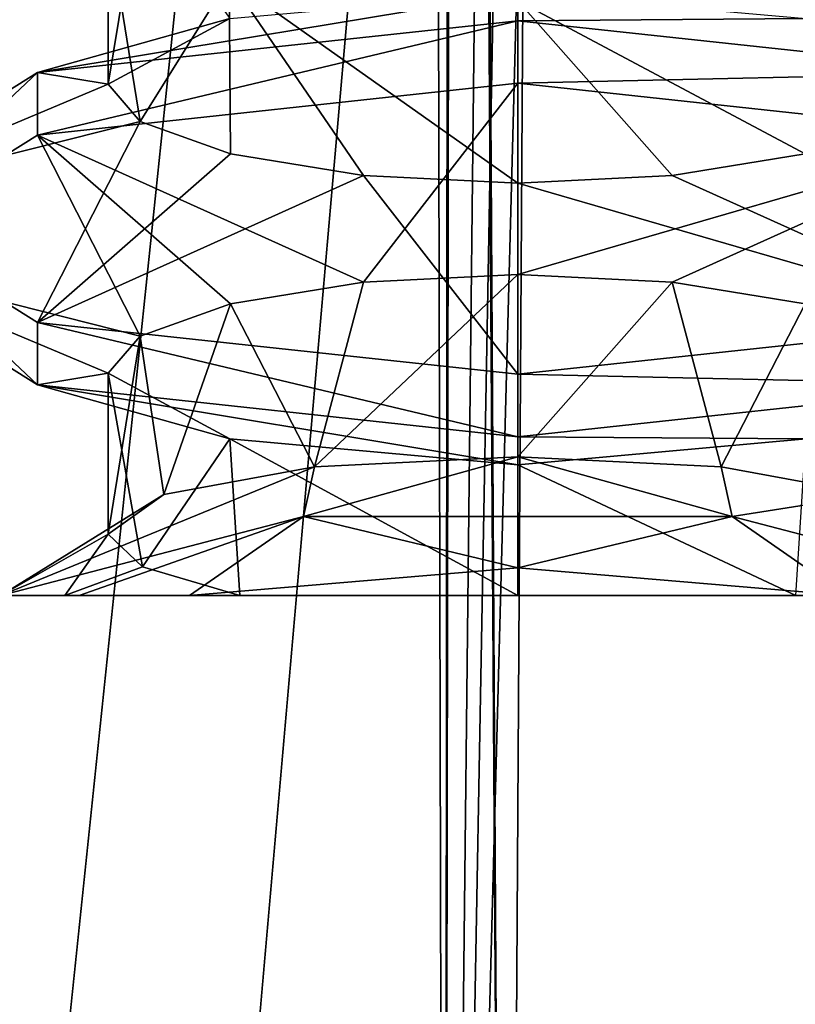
# Model space of a CAD drawing. Header units: millimetres. Extents: x -18.9 to 18.9, y -8.8 to 39.
# Tile 93 of 256: x 6.2 to 8, y 0.5 to 2.7. Entities that reach past the tile are written whole.
import ezdxf

# ---------------------------------------------------------------- set-up
doc = ezdxf.new("R2010")
doc.units = ezdxf.units.MM
doc.header["$LTSCALE"] = 41.718519
for name, color, linetype in [('1', 7, 'CONTINUOUS'), ('15', 7, 'CONTINUOUS'), ('1544', 7, 'CONTINUOUS'), ('1545', 7, 'CONTINUOUS'), ('1618', 7, 'CONTINUOUS'), ('1619', 7, 'CONTINUOUS'), ('1620', 7, 'CONTINUOUS'), ('1621', 7, 'CONTINUOUS'), ('1622', 7, 'CONTINUOUS'), ('1623', 7, 'CONTINUOUS'), ('1624', 7, 'CONTINUOUS'), ('1625', 7, 'CONTINUOUS'), ('1626', 7, 'CONTINUOUS'), ('1627', 7, 'CONTINUOUS'), ('7', 7, 'CONTINUOUS')]:
    doc.layers.add(name, color=color, linetype=linetype)

msp = doc.modelspace()

# ---------------------------------------------------------------- linework, layer by layer
at = {"layer": '1', "color": 7, "linetype": 'Continuous'}
for points in [[(3.5677, -3.5, -17.0303), (4.2931, 26.4, -16.8621), (6.4071, -3.5, -16.1774), (3.5677, -3.5, -17.0303)], [(4.2931, 26.4, -16.8621), (9.0291, 26.4, -14.874), (6.4071, -3.5, -16.1774), (4.2931, 26.4, -16.8621)], [(6.4071, -3.5, -16.1774), (9.0291, 26.4, -14.874), (9.0598, -3.5, -14.8553), (6.4071, -3.5, -16.1774)]]:
    msp.add_3dface(points, dxfattribs=at)
at = {"layer": '15', "color": 7, "linetype": 'Continuous'}
for points in [[(5.9019, -3.5, 16.3685), (9.021, 26.4, 14.8789), (3.603, 26.4, 17.0228), (5.9019, -3.5, 16.3685)], [(5.9019, -3.5, 16.3685), (10.7441, -3.5, 13.6867), (9.021, 26.4, 14.8789), (5.9019, -3.5, 16.3685)]]:
    msp.add_3dface(points, dxfattribs=at)
at = {"layer": '1544', "color": 7, "linetype": 'Continuous'}
for points in [[(6.4, 2.9576, -12.2082), (6.4739, 3.031, -12.5756), (6.4, 2.5849, -12.2082), (6.4, 2.9576, -12.2082)], [(6.4739, 3.031, -12.5756), (6.6824, 2.737, -12.8841), (6.4, 2.5849, -12.2082), (6.4739, 3.031, -12.5756)], [(6.6841, 2.0761, -12.8858), (6.9919, 2.1265, -13.0881), (6.8785, 1.6985, -13.0329), (6.6841, 2.0761, -12.8858)], [(6.9919, 2.1265, -13.0881), (7.35, 2.1443, -13.1582), (6.8785, 1.6985, -13.0329), (6.9919, 2.1265, -13.0881)], [(7.35, 2.1443, -13.1582), (7.35, 1.7215, -13.1582), (6.8785, 1.6985, -13.0329), (7.35, 2.1443, -13.1582)], [(7.35, 2.1443, -13.1582), (7.7081, 2.1265, -13.0881), (7.35, 1.7215, -13.1582), (7.35, 2.1443, -13.1582)], [(7.7081, 2.1265, -13.0881), (7.8215, 1.6985, -13.0329), (7.35, 1.7215, -13.1582), (7.7081, 2.1265, -13.0881)], [(7.7081, 2.1265, -13.0881), (8.0159, 2.0761, -12.8858), (7.8215, 1.6985, -13.0329), (7.7081, 2.1265, -13.0881)], [(6.4744, 2.0014, -12.5768), (6.6841, 2.0761, -12.8858), (6.5294, 1.6341, -12.6868), (6.4744, 2.0014, -12.5768)], [(6.6841, 2.0761, -12.8858), (6.8785, 1.6985, -13.0329), (6.5294, 1.6341, -12.6868), (6.6841, 2.0761, -12.8858)], [(8.0159, 2.0761, -12.8858), (8.1706, 1.6341, -12.6868), (7.8215, 1.6985, -13.0329), (8.0159, 2.0761, -12.8858)], [(6.4, 1.9151, -12.2082), (6.4744, 2.0014, -12.5768), (6.4, 1.5424, -12.2082), (6.4, 1.9151, -12.2082)], [(6.4744, 2.0014, -12.5768), (6.5294, 1.6341, -12.6868), (6.4, 1.5424, -12.2082), (6.4744, 2.0014, -12.5768)]]:
    msp.add_3dface(points, dxfattribs=at)
at = {"layer": '1545', "color": 7, "linetype": 'Continuous'}
for points in [[(6.681, 2.8293, -11.5337), (6.4, 2.9576, -12.2082), (6.4744, 2.4986, -11.8396), (6.681, 2.8293, -11.5337)], [(6.4, 2.9576, -12.2082), (6.4, 2.5849, -12.2082), (6.4744, 2.4986, -11.8396), (6.4, 2.9576, -12.2082)], [(6.681, 2.8293, -11.5337), (6.4744, 2.4986, -11.8396), (6.6841, 2.4239, -11.5306), (6.681, 2.8293, -11.5337)], [(7.35, 2.7785, -11.2582), (6.681, 2.8293, -11.5337), (7.35, 2.3557, -11.2582), (7.35, 2.7785, -11.2582)], [(6.681, 2.8293, -11.5337), (6.6841, 2.4239, -11.5306), (6.9919, 2.3735, -11.3283), (6.681, 2.8293, -11.5337)], [(6.681, 2.8293, -11.5337), (6.9919, 2.3735, -11.3283), (7.35, 2.3557, -11.2582), (6.681, 2.8293, -11.5337)], [(8.019, 2.8293, -11.5337), (7.35, 2.7785, -11.2582), (8.0159, 2.4239, -11.5306), (8.019, 2.8293, -11.5337)], [(7.35, 2.7785, -11.2582), (7.35, 2.3557, -11.2582), (7.7081, 2.3735, -11.3283), (7.35, 2.7785, -11.2582)], [(7.35, 2.7785, -11.2582), (7.7081, 2.3735, -11.3283), (8.0159, 2.4239, -11.5306), (7.35, 2.7785, -11.2582)], [(6.6824, 1.763, -11.5323), (6.4, 1.9151, -12.2082), (6.48, 1.4662, -11.8265), (6.6824, 1.763, -11.5323)], [(6.4, 1.9151, -12.2082), (6.4, 1.5424, -12.2082), (6.48, 1.4662, -11.8265), (6.4, 1.9151, -12.2082)], [(6.6824, 1.763, -11.5323), (6.48, 1.4662, -11.8265), (6.7051, 1.4, -11.5106), (6.6824, 1.763, -11.5323)], [(7.35, 1.703, -11.2582), (6.6824, 1.763, -11.5323), (7.35, 1.4, -11.2582), (7.35, 1.703, -11.2582)], [(6.6824, 1.763, -11.5323), (6.7051, 1.4, -11.5106), (7.35, 1.4, -11.2582), (6.6824, 1.763, -11.5323)], [(8.0176, 1.763, -11.5323), (7.35, 1.703, -11.2582), (7.9949, 1.4, -11.5106), (8.0176, 1.763, -11.5323)], [(7.9949, 1.4, -11.5106), (7.35, 1.703, -11.2582), (7.35, 1.4, -11.2582), (7.9949, 1.4, -11.5106)]]:
    msp.add_3dface(points, dxfattribs=at)
at = {"layer": '1618', "color": 7, "linetype": 'Continuous'}
for points in [[(6.2995, 1.4, -11.9913), (6.1516, 1.4, -12.6626), (6.3328, 1.4, -12.9842), (6.2995, 1.4, -11.9913)], [(6.7051, 1.4, -11.5106), (6.2995, 1.4, -11.9913), (6.5891, 1.4, -13.2395), (6.7051, 1.4, -11.5106)], [(6.5891, 1.4, -13.2395), (6.2995, 1.4, -11.9913), (6.3328, 1.4, -12.9842), (6.5891, 1.4, -13.2395)], [(6.7051, 1.4, -11.5106), (6.5891, 1.4, -13.2395), (7.35, 1.4, -13.4279), (6.7051, 1.4, -11.5106)], [(6.7051, 1.4, -11.5106), (7.35, 1.4, -13.4279), (7.35, 1.4, -11.2582), (6.7051, 1.4, -11.5106)], [(8.1109, 1.4, -13.2395), (7.9949, 1.4, -11.5106), (7.35, 1.4, -11.2582), (8.1109, 1.4, -13.2395)], [(7.35, 1.4, -13.4279), (8.1109, 1.4, -13.2395), (7.35, 1.4, -11.2582), (7.35, 1.4, -13.4279)]]:
    msp.add_3dface(points, dxfattribs=at)
at = {"layer": '1619', "color": 7, "linetype": 'Continuous'}
for points in [[(6.1516, 1.4, -12.6626), (6.8528, 1.5833, -13.3433), (6.3328, 1.4, -12.9842), (6.1516, 1.4, -12.6626)], [(6.8528, 1.5833, -13.3433), (6.5891, 1.4, -13.2395), (6.3328, 1.4, -12.9842), (6.8528, 1.5833, -13.3433)], [(6.8528, 1.5833, -13.3433), (7.35, 1.4642, -13.4782), (6.5891, 1.4, -13.2395), (6.8528, 1.5833, -13.3433)], [(6.8528, 1.5833, -13.3433), (7.8472, 1.5833, -13.3433), (7.35, 1.4642, -13.4782), (6.8528, 1.5833, -13.3433)], [(7.8472, 1.5833, -13.3433), (8.1109, 1.4, -13.2395), (7.35, 1.4642, -13.4782), (7.8472, 1.5833, -13.3433)], [(7.8472, 1.5833, -13.3433), (8.5484, 1.4, -12.6626), (8.1109, 1.4, -13.2395), (7.8472, 1.5833, -13.3433)]]:
    msp.add_3dface(points, dxfattribs=at)
at = {"layer": '1620', "color": 7, "linetype": 'Continuous'}
for points in [[(6.5891, 1.4, -13.2395), (7.35, 1.4642, -13.4782), (7.35, 1.4, -13.4279), (6.5891, 1.4, -13.2395)], [(7.35, 1.4642, -13.4782), (8.1109, 1.4, -13.2395), (7.35, 1.4, -13.4279), (7.35, 1.4642, -13.4782)]]:
    msp.add_3dface(points, dxfattribs=at)
at = {"layer": '1621', "color": 7, "linetype": 'Continuous'}
for points in [[(6.8785, 1.6985, -13.0329), (7.35, 1.7215, -13.1582), (6.8528, 1.5833, -13.3433), (6.8785, 1.6985, -13.0329)], [(6.8528, 1.5833, -13.3433), (7.35, 1.7215, -13.1582), (7.8472, 1.5833, -13.3433), (6.8528, 1.5833, -13.3433)], [(7.35, 1.7215, -13.1582), (7.8215, 1.6985, -13.0329), (7.8472, 1.5833, -13.3433), (7.35, 1.7215, -13.1582)], [(6.5294, 1.6341, -12.6868), (6.8785, 1.6985, -13.0329), (6.1516, 1.4, -12.6626), (6.5294, 1.6341, -12.6868)], [(6.1516, 1.4, -12.6626), (6.8785, 1.6985, -13.0329), (6.8528, 1.5833, -13.3433), (6.1516, 1.4, -12.6626)], [(7.8215, 1.6985, -13.0329), (8.1706, 1.6341, -12.6868), (7.8472, 1.5833, -13.3433), (7.8215, 1.6985, -13.0329)], [(6.4, 1.5424, -12.2082), (6.5294, 1.6341, -12.6868), (6.1516, 1.4, -12.6626), (6.4, 1.5424, -12.2082)], [(7.8472, 1.5833, -13.3433), (8.1706, 1.6341, -12.6868), (8.5484, 1.4, -12.6626), (7.8472, 1.5833, -13.3433)], [(6.2995, 1.4, -11.9913), (6.4, 1.5424, -12.2082), (6.1516, 1.4, -12.6626), (6.2995, 1.4, -11.9913)], [(6.48, 1.4662, -11.8265), (6.4, 1.5424, -12.2082), (6.2995, 1.4, -11.9913), (6.48, 1.4662, -11.8265)], [(6.7051, 1.4, -11.5106), (6.48, 1.4662, -11.8265), (6.2995, 1.4, -11.9913), (6.7051, 1.4, -11.5106)]]:
    msp.add_3dface(points, dxfattribs=at)
at = {"layer": '1622', "color": 7, "linetype": 'Continuous'}
for points in [[(7.35, 2.587, -13.7485), (7.35, 2.7319, -13.7095), (8.4637, 2.612, -13.2641), (7.35, 2.587, -13.7485)], [(7.35, 2.587, -13.7485), (8.4637, 2.612, -13.2641), (8.4637, 2.4671, -13.3031), (7.35, 2.587, -13.7485)], [(8.4637, 2.0329, -11.1133), (7.35, 1.913, -10.6679), (8.4637, 1.888, -11.1523), (8.4637, 2.0329, -11.1133)], [(7.35, 1.913, -10.6679), (7.35, 1.7681, -10.7068), (8.4637, 1.888, -11.1523), (7.35, 1.913, -10.6679)]]:
    msp.add_3dface(points, dxfattribs=at)
at = {"layer": '1623', "color": 7, "linetype": 'Continuous'}
for points in [[(7.35, 2.7319, -13.7095), (7.35, 2.587, -13.7485), (6.2363, 2.4671, -13.3031), (7.35, 2.7319, -13.7095)], [(6.2363, 2.612, -13.2641), (7.35, 2.7319, -13.7095), (6.2363, 2.4671, -13.3031), (6.2363, 2.612, -13.2641)], [(5.775, 2.3224, -12.1887), (6.2363, 2.612, -13.2641), (5.775, 2.1776, -12.2277), (5.775, 2.3224, -12.1887)], [(5.775, 2.1776, -12.2277), (6.2363, 2.612, -13.2641), (6.2363, 2.4671, -13.3031), (5.775, 2.1776, -12.2277)], [(6.2363, 2.0329, -11.1133), (5.775, 2.3224, -12.1887), (6.2363, 1.888, -11.1523), (6.2363, 2.0329, -11.1133)], [(6.2363, 1.888, -11.1523), (5.775, 2.3224, -12.1887), (5.775, 2.1776, -12.2277), (6.2363, 1.888, -11.1523)], [(7.35, 1.913, -10.6679), (6.2363, 2.0329, -11.1133), (7.35, 1.7681, -10.7068), (7.35, 1.913, -10.6679)], [(7.35, 1.7681, -10.7068), (6.2363, 2.0329, -11.1133), (6.2363, 1.888, -11.1523), (7.35, 1.7681, -10.7068)]]:
    msp.add_3dface(points, dxfattribs=at)
at = {"layer": '1624', "color": 7, "linetype": 'Continuous'}
for points in [[(7.35, 2.1443, -13.1582), (7.35, 2.587, -13.7485), (8.4637, 2.4671, -13.3031), (7.35, 2.1443, -13.1582)], [(7.7081, 2.1265, -13.0881), (7.35, 2.1443, -13.1582), (8.4637, 2.4671, -13.3031), (7.7081, 2.1265, -13.0881)], [(8.0159, 2.0761, -12.8858), (7.7081, 2.1265, -13.0881), (8.4637, 2.4671, -13.3031), (8.0159, 2.0761, -12.8858)], [(7.35, 1.7681, -10.7068), (8.0176, 1.763, -11.5323), (8.4637, 1.888, -11.1523), (7.35, 1.7681, -10.7068)], [(7.35, 1.7681, -10.7068), (7.35, 1.703, -11.2582), (8.0176, 1.763, -11.5323), (7.35, 1.7681, -10.7068)]]:
    msp.add_3dface(points, dxfattribs=at)
at = {"layer": '1625', "color": 7, "linetype": 'Continuous'}
for points in [[(6.2363, 2.4671, -13.3031), (7.35, 2.587, -13.7485), (6.9919, 2.1265, -13.0881), (6.2363, 2.4671, -13.3031)], [(6.9919, 2.1265, -13.0881), (7.35, 2.587, -13.7485), (7.35, 2.1443, -13.1582), (6.9919, 2.1265, -13.0881)], [(5.775, 2.1776, -12.2277), (6.2363, 2.4671, -13.3031), (6.4744, 2.0014, -12.5768), (5.775, 2.1776, -12.2277)], [(6.4744, 2.0014, -12.5768), (6.2363, 2.4671, -13.3031), (6.6841, 2.0761, -12.8858), (6.4744, 2.0014, -12.5768)], [(6.6841, 2.0761, -12.8858), (6.2363, 2.4671, -13.3031), (6.9919, 2.1265, -13.0881), (6.6841, 2.0761, -12.8858)], [(6.2363, 1.888, -11.1523), (5.775, 2.1776, -12.2277), (6.4, 1.9151, -12.2082), (6.2363, 1.888, -11.1523)], [(6.4, 1.9151, -12.2082), (5.775, 2.1776, -12.2277), (6.4744, 2.0014, -12.5768), (6.4, 1.9151, -12.2082)], [(6.6824, 1.763, -11.5323), (6.2363, 1.888, -11.1523), (6.4, 1.9151, -12.2082), (6.6824, 1.763, -11.5323)], [(7.35, 1.7681, -10.7068), (6.2363, 1.888, -11.1523), (7.35, 1.703, -11.2582), (7.35, 1.7681, -10.7068)], [(7.35, 1.703, -11.2582), (6.2363, 1.888, -11.1523), (6.6824, 1.763, -11.5323), (7.35, 1.703, -11.2582)]]:
    msp.add_3dface(points, dxfattribs=at)
at = {"layer": '1626', "color": 7, "linetype": 'Continuous'}
for points in [[(7.35, 2.7319, -13.7095), (7.35, 2.797, -13.1582), (8.0176, 2.737, -12.884), (7.35, 2.7319, -13.7095)], [(7.35, 2.7319, -13.7095), (8.0176, 2.737, -12.884), (8.4637, 2.612, -13.2641), (7.35, 2.7319, -13.7095)], [(8.0159, 2.4239, -11.5306), (7.7081, 2.3735, -11.3283), (8.4637, 2.0329, -11.1133), (8.0159, 2.4239, -11.5306)], [(7.7081, 2.3735, -11.3283), (7.35, 2.3557, -11.2582), (8.4637, 2.0329, -11.1133), (7.7081, 2.3735, -11.3283)], [(7.35, 2.3557, -11.2582), (7.35, 1.913, -10.6679), (8.4637, 2.0329, -11.1133), (7.35, 2.3557, -11.2582)]]:
    msp.add_3dface(points, dxfattribs=at)
at = {"layer": '1627', "color": 7, "linetype": 'Continuous'}
for points in [[(7.35, 2.7319, -13.7095), (6.2363, 2.612, -13.2641), (7.35, 2.797, -13.1582), (7.35, 2.7319, -13.7095)], [(7.35, 2.797, -13.1582), (6.2363, 2.612, -13.2641), (6.6824, 2.737, -12.8841), (7.35, 2.797, -13.1582)], [(6.6824, 2.737, -12.8841), (6.2363, 2.612, -13.2641), (6.4, 2.5849, -12.2082), (6.6824, 2.737, -12.8841)], [(6.2363, 2.612, -13.2641), (5.775, 2.3224, -12.1887), (6.4, 2.5849, -12.2082), (6.2363, 2.612, -13.2641)], [(6.4, 2.5849, -12.2082), (5.775, 2.3224, -12.1887), (6.4744, 2.4986, -11.8396), (6.4, 2.5849, -12.2082)], [(5.775, 2.3224, -12.1887), (6.2363, 2.0329, -11.1133), (6.4744, 2.4986, -11.8396), (5.775, 2.3224, -12.1887)], [(6.4744, 2.4986, -11.8396), (6.2363, 2.0329, -11.1133), (6.6841, 2.4239, -11.5306), (6.4744, 2.4986, -11.8396)], [(6.6841, 2.4239, -11.5306), (6.2363, 2.0329, -11.1133), (6.9919, 2.3735, -11.3283), (6.6841, 2.4239, -11.5306)], [(6.2363, 2.0329, -11.1133), (7.35, 1.913, -10.6679), (6.9919, 2.3735, -11.3283), (6.2363, 2.0329, -11.1133)], [(6.9919, 2.3735, -11.3283), (7.35, 1.913, -10.6679), (7.35, 2.3557, -11.2582), (6.9919, 2.3735, -11.3283)]]:
    msp.add_3dface(points, dxfattribs=at)
at = {"layer": '7', "color": 7, "linetype": 'Continuous'}
for points in [[(7.1086, 32.4, 8.3562), (7.1086, 29.8178, 8.3562), (7.3235, -3.5, 7.2708), (7.1086, 32.4, 8.3562)], [(7.5416, 32.4, 6.846), (7.1086, 32.4, 8.3562), (7.3235, -3.5, 7.2708), (7.5416, 32.4, 6.846)], [(8.432, -3.5, 5.9497), (7.5416, 32.4, 6.846), (7.3235, -3.5, 7.2708), (8.432, -3.5, 5.9497)], [(8.7092, 32.4, 5.7947), (7.5416, 32.4, 6.846), (8.432, -3.5, 5.9497), (8.7092, 32.4, 5.7947)], [(7.1086, 29.8178, 8.3562), (7.2136, 29.4592, 9.1227), (7.1795, -3.5, 8.9873), (7.1086, 29.8178, 8.3562)], [(7.3235, -3.5, 7.2708), (7.1086, 29.8178, 8.3562), (7.1795, -3.5, 8.9873), (7.3235, -3.5, 7.2708)], [(7.2136, 29.4592, 9.1227), (7.2325, 29.4323, 9.1875), (7.1795, -3.5, 8.9873), (7.2136, 29.4592, 9.1227)], [(7.2325, 29.4323, 9.1875), (7.5455, 29.241, 9.8726), (7.1795, -3.5, 8.9873), (7.2325, 29.4323, 9.1875)], [(7.5455, 29.241, 9.8726), (7.7685, 29.2165, 10.18), (7.1795, -3.5, 8.9873), (7.5455, 29.241, 9.8726)], [(7.7685, 29.2165, 10.18), (8.0516, 29.1905, 10.4742), (7.1795, -3.5, 8.9873), (7.7685, 29.2165, 10.18)], [(8.0516, 29.1905, 10.4742), (8.0516, -3.5, 10.4742), (7.1795, -3.5, 8.9873), (8.0516, 29.1905, 10.4742)]]:
    msp.add_3dface(points, dxfattribs=at)

doc.saveas('drawing.dxf')
